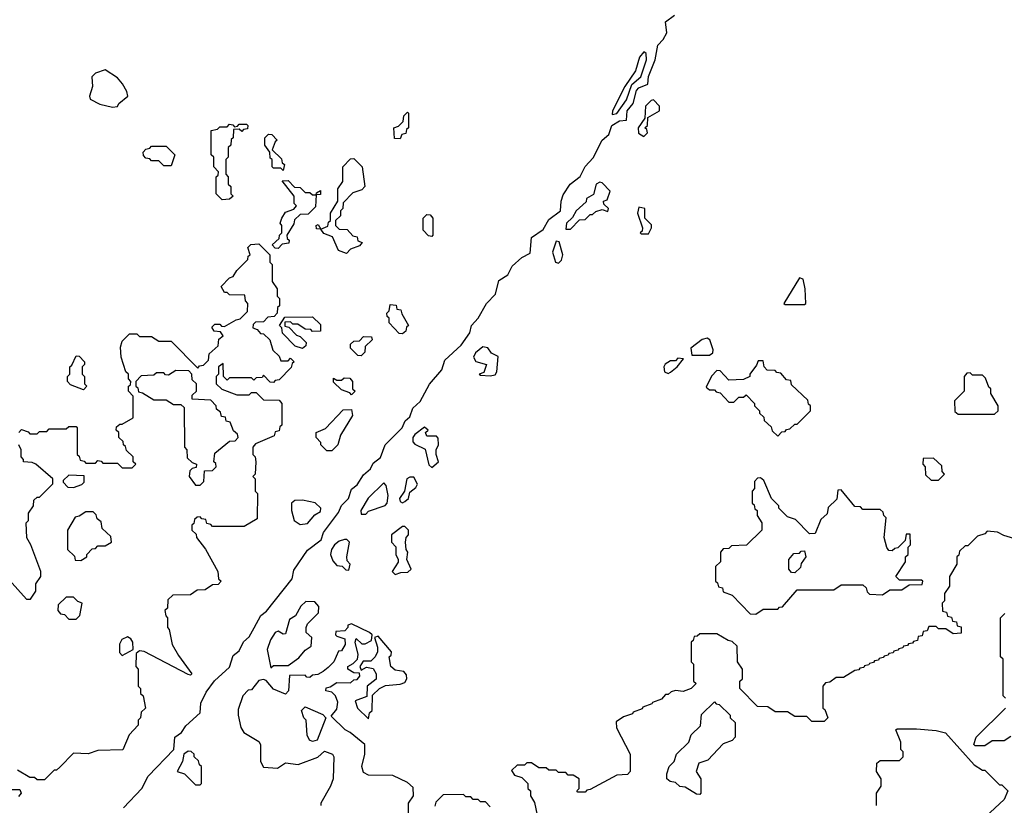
# Model space of a CAD drawing. Extents: x 2889633 to 3052318, y 540750 to 918690.
# Tile 140 of 256: x 2952164 to 2956205, y 693836 to 697059. Entities that reach past the tile are written whole.
import ezdxf

# ---------------------------------------------------------------- set-up
doc = ezdxf.new("R2010")
doc.units = 0

msp = doc.modelspace()

# ---------------------------------------------------------------- linework, layer by layer
at = {"layer": '0CON02XD'}
for points in [[(2952590, 693825), (2952665.7, 693904.3), (2952691.2, 693955), (2952795.8, 694064.2), (2952800, 694115), (2952827.5, 694135), (2952845, 694162.5), (2952904.1, 694215.9), (2952907.5, 694255), (2952929.3, 694300.7), (2952963, 694347), (2953025, 694402.5), (2953039.5, 694450.4), (2953065, 694470), (2953083, 694507), (2953105, 694527.5), (2953125.5, 694564.5), (2953153.8, 694615), (2953177.1, 694632.9), (2953282.5, 694765), (2953288.8, 694801.2), (2953345, 694883.3), (2953401.2, 694925), (2953411.2, 694955), (2953472.9, 695037.1), (2953485, 695066.2), (2953513.8, 695095), (2953525, 695133.3), (2953549.1, 695150.9), (2953575, 695191.2), (2953603.6, 695216.4), (2953615, 695240), (2953645, 695263.3), (2953664, 695315), (2953733.8, 695385), (2953746.4, 695413.6), (2953765, 695430), (2953776.7, 695465), (2953807.5, 695492.5), (2953845.9, 695564.1), (2953896.9, 695623.1), (2953908.3, 695661.7), (2953976.2, 695723.8), (2954011.2, 695775), (2954018.8, 695805), (2954045.8, 695834.2), (2954080, 695895), (2954117, 695933), (2954130.9, 695989.1), (2954167.9, 696012.1), (2954185, 696048), (2954225, 696083.8), (2954258.3, 696101.7), (2954264.5, 696165.4), (2954312, 696198), (2954335, 696238.8), (2954384, 696275), (2954385.8, 696315), (2954395, 696340), (2954422.5, 696385), (2954464.4, 696415.6), (2954485, 696456.7), (2954517, 696493), (2954553.8, 696565), (2954581.2, 696588.8), (2954594, 696625), (2954625, 696643.8), (2954655, 696647.5), (2954657.5, 696685), (2954681.2, 696715), (2954695, 696768.8), (2954705, 696780), (2954742, 696795), (2954744.4, 696825.6), (2954772, 696895), (2954782.5, 696955), (2954805, 696977.5), (2954820, 697005), (2954815, 697050), (2954851.7, 697078.3)], [(2954595, 696670), (2954615, 696674), (2954655, 696730), (2954676.1, 696793.9), (2954713.3, 696825), (2954736, 696895), (2954735, 696920), (2954725, 696927.5), (2954707.5, 696905), (2954690.7, 696849.3), (2954647.5, 696785), (2954596.7, 696685), (2954595, 696670)], [(2952545, 696700), (2952565, 696702.5), (2952570, 696715), (2952607.5, 696745), (2952603.3, 696765), (2952585.8, 696795.8), (2952565, 696821.2), (2952515, 696853.3), (2952475, 696840), (2952460, 696825), (2952462.5, 696785), (2952450, 696745), (2952453.3, 696733.3), (2952493, 696713), (2952545, 696700)], [(2954725, 696580), (2954740, 696595), (2954738.3, 696608.3), (2954730, 696615), (2954740, 696625), (2954741.7, 696658.3), (2954790, 696685), (2954790, 696705), (2954765, 696730), (2954755, 696727.5), (2954732.5, 696705), (2954730, 696655), (2954702.5, 696615), (2954703, 696593), (2954725, 696580)], [(2953725, 696570), (2953701.7, 696571.7), (2953700, 696615), (2953718.3, 696621.7), (2953738.3, 696641.7), (2953740, 696665), (2953755, 696680), (2953760, 696675), (2953760, 696615), (2953751.7, 696608.3), (2953748.3, 696591.7), (2953731.7, 696588.3), (2953725, 696570)], [(2952995, 696320), (2952970, 696345), (2952970, 696415), (2952978.3, 696421.7), (2952980, 696435), (2952960, 696455), (2952960, 696495), (2952950, 696505), (2952950, 696605), (2952975, 696610), (2952985, 696620), (2953015, 696620), (2953025, 696630), (2953038.3, 696628.3), (2953045, 696620), (2953058.3, 696621.7), (2953065, 696630), (2953095, 696630), (2953100, 696625), (2953098.3, 696611.7), (2953081.7, 696608.3), (2953075, 696600), (2953065, 696610), (2953041.7, 696608.3), (2953040, 696575), (2953031.7, 696568.3), (2953030, 696545), (2953020, 696535), (2953020, 696495), (2953010, 696485), (2953010, 696425), (2953020, 696415), (2953020, 696385), (2953030, 696375), (2953030, 696345), (2953040, 696335), (2953025, 696322.5), (2952995, 696320)], [(2953245, 696440), (2953235, 696450), (2953205, 696450), (2953200, 696455), (2953200, 696485), (2953191.7, 696491.7), (2953190, 696515), (2953170, 696545), (2953170, 696575), (2953185, 696590), (2953198.3, 696588.3), (2953220, 696565), (2953211.7, 696558.3), (2953200, 696525), (2953238.3, 696488.3), (2953241.7, 696471.7), (2953250, 696465), (2953245, 696440)], [(2952785, 696460), (2952755, 696460), (2952735, 696480), (2952705, 696480), (2952698.3, 696488.3), (2952681.7, 696491.7), (2952671.7, 696501.7), (2952670, 696515), (2952681.7, 696528.3), (2952698.3, 696531.7), (2952705, 696540), (2952765, 696540), (2952800, 696505), (2952785, 696460)], [(2953505, 696100), (2953471.7, 696111.7), (2953448.3, 696168.3), (2953411.7, 696181.7), (2953400, 696200), (2953381.7, 696201.7), (2953380, 696215), (2953388.3, 696218.3), (2953400, 696200), (2953428.3, 696211.7), (2953431.7, 696228.3), (2953440, 696235), (2953440, 696265), (2953470, 696315), (2953470, 696365), (2953490, 696395), (2953490, 696455), (2953521.7, 696488.3), (2953535, 696490), (2953570, 696455), (2953580, 696375), (2953568.3, 696361.7), (2953531.7, 696348.3), (2953491.7, 696308.3), (2953490, 696285), (2953480, 696275), (2953480, 696255), (2953460, 696235), (2953460, 696215), (2953475, 696200), (2953508.3, 696198.3), (2953531.7, 696171.7), (2953548.3, 696168.3), (2953551.7, 696151.7), (2953570, 696145), (2953558.3, 696131.7), (2953521.7, 696118.3), (2953505, 696100)], [(2953225, 696120), (2953211.7, 696121.7), (2953200, 696135), (2953228.3, 696161.7), (2953230, 696175), (2953240, 696185), (2953240, 696215), (2953232.5, 696225), (2953240, 696245), (2953255, 696270), (2953288.3, 696281.7), (2953300, 696295), (2953290, 696305), (2953290, 696335), (2953241.7, 696398.3), (2953265, 696400), (2953291.7, 696371.7), (2953315, 696370), (2953335, 696350), (2953355, 696350), (2953365, 696340), (2953380, 696340), (2953381.7, 696348.3), (2953398.3, 696358.3), (2953398.3, 696341.7), (2953380, 696340), (2953378.3, 696291.7), (2953348.3, 696261.7), (2953315, 696260), (2953291.7, 696238.3), (2953288.3, 696221.7), (2953260, 696175), (2953261.7, 696161.7), (2953270, 696155), (2953268.3, 696141.7), (2953241.7, 696138.3), (2953225, 696120)], [(2954425, 696200), (2954461.7, 696238.3), (2954485, 696240), (2954505, 696260), (2954515, 696260), (2954528.3, 696271.7), (2954555, 696280), (2954578.3, 696271.7), (2954580, 696285), (2954561.7, 696301.7), (2954560, 696315), (2954575, 696320), (2954587.5, 696355), (2954555, 696390), (2954545, 696392.5), (2954530, 696385), (2954518.3, 696341.7), (2954490, 696325), (2954488.3, 696311.7), (2954447.5, 696275), (2954433, 696247), (2954407.5, 696225), (2954405, 696200), (2954425, 696200)], [(2954745, 696180), (2954757.5, 696205), (2954757, 696217), (2954730, 696245), (2954730, 696285), (2954705, 696290), (2954700, 696265), (2954720, 696205), (2954718.3, 696191.7), (2954710, 696185), (2954715, 696180), (2954745, 696180)], [(2953855, 696170), (2953841.7, 696171.7), (2953820, 696195), (2953820, 696245), (2953835, 696260), (2953848.3, 696258.3), (2953860, 696245), (2953860, 696175), (2953855, 696170)], [(2954375, 696060), (2954387, 696073), (2954392.5, 696095), (2954378.3, 696148.3), (2954365, 696150), (2954350, 696105), (2954362.5, 696065), (2954375, 696060)], [(2952160, 695365), (2952171.7, 695378.3), (2952198.3, 695368.3), (2952205, 695360), (2952235, 695360), (2952245, 695370), (2952275, 695370), (2952285, 695380), (2952355, 695380), (2952365, 695390), (2952395, 695390), (2952400, 695385), (2952400, 695275), (2952408.3, 695268.3), (2952411.7, 695251.7), (2952428.3, 695248.3), (2952435, 695240), (2952475, 695240), (2952485, 695250), (2952498.3, 695248.3), (2952505, 695240), (2952565, 695240), (2952585, 695220), (2952625, 695220), (2952640, 695235), (2952630, 695245), (2952630, 695265), (2952601.7, 695291.7), (2952598.3, 695308.3), (2952590, 695315), (2952588.3, 695328.3), (2952570, 695345), (2952570, 695365), (2952560, 695375), (2952561.7, 695388.3), (2952575, 695400), (2952585, 695400), (2952630, 695425), (2952630, 695515), (2952610, 695535), (2952610, 695555), (2952618.3, 695561.7), (2952620, 695575), (2952610, 695585), (2952610, 695605), (2952600, 695615), (2952580, 695675), (2952577.5, 695715), (2952585, 695740), (2952615, 695770), (2952645, 695770), (2952655, 695760), (2952705, 695760), (2952735, 695740), (2952785, 695740), (2952895, 695630), (2952901.7, 695638.3), (2952918.3, 695641.7), (2952938.3, 695661.7), (2952941.7, 695688.3), (2952978.3, 695721.7), (2952981.7, 695748.3), (2952998.3, 695761.7), (2952988.3, 695778.3), (2952961.7, 695781.7), (2952951.7, 695798.3), (2952965, 695810), (2952985, 695810), (2952991.7, 695801.7), (2953005, 695800), (2953051.7, 695828.3), (2953068.3, 695831.7), (2953098.3, 695861.7), (2953100, 695895), (2953090, 695905), (2953088.3, 695928.3), (2953025, 695930), (2953015, 695940), (2953005, 695940), (2952990, 695965), (2953025, 696000), (2953040, 696005), (2953055, 696030), (2953100, 696075), (2953101.7, 696088.3), (2953110, 696095), (2953100, 696125), (2953113, 696137), (2953145, 696140), (2953190, 696095), (2953190, 696065), (2953200, 696055), (2953200, 695985), (2953220, 695955), (2953220, 695925), (2953230, 695915), (2953230, 695885), (2953221.7, 695878.3), (2953220, 695855), (2953208.3, 695841.7), (2953181.7, 695838.3), (2953165, 695820), (2953131.7, 695818.3), (2953121.7, 695808.3), (2953120, 695795), (2953138.3, 695788.3), (2953151.7, 695771.7), (2953165, 695770), (2953190, 695745), (2953203, 695703), (2953228.3, 695678.3), (2953235, 695660), (2953265, 695660), (2953275, 695670), (2953290, 695655), (2953281.7, 695648.3), (2953278.3, 695631.7), (2953228.3, 695581.7), (2953211.7, 695578.3), (2953205, 695570), (2953191.7, 695571.7), (2953165, 695600), (2953158.3, 695591.7), (2953135, 695590), (2953125, 695580), (2953115, 695590), (2953025, 695590), (2953015, 695580), (2953000, 695595), (2952998.3, 695648.3), (2952980, 695635), (2952980, 695605), (2952970, 695595), (2952970, 695565), (2952993, 695543), (2953055, 695520), (2953105, 695520), (2953115, 695530), (2953135, 695530), (2953165, 695500), (2953228.3, 695498.3), (2953240, 695485), (2953240, 695395), (2953231.7, 695388.3), (2953228.3, 695371.7), (2953211.7, 695368.3), (2953208.3, 695351.7), (2953131.7, 695318.3), (2953120, 695305), (2953120, 695275), (2953130, 695265), (2953132.5, 695245), (2953130, 695195), (2953120, 695185), (2953130, 695175), (2953130, 695125), (2953140, 695115), (2953138.3, 695011.7), (2953085, 694980), (2952955, 694980), (2952948.3, 694988.3), (2952931.7, 694991.7), (2952928.3, 695008.3), (2952911.7, 695011.7), (2952905, 695020), (2952891.7, 695018.3), (2952881.7, 695008.3), (2952878.3, 694991.7), (2952870, 694985), (2952870, 694965), (2952888.3, 694948.3), (2952890, 694935), (2952927, 694887), (2952977.5, 694795), (2952980, 694765), (2952990, 694755), (2952978.3, 694741.7), (2952955, 694740), (2952925, 694720), (2952891.7, 694718.3), (2952865, 694700), (2952791.7, 694698.3), (2952771.7, 694678.3), (2952770, 694645), (2952760, 694635), (2952763, 694613), (2952770, 694605), (2952770, 694565), (2952777, 694557), (2952790, 694495), (2952815, 694450), (2952870, 694375), (2952865, 694370), (2952855, 694372.5), (2952675, 694467.5), (2952655, 694470), (2952641.7, 694458.3), (2952640, 694405), (2952650, 694395), (2952650, 694325), (2952660, 694315), (2952660, 694295), (2952670, 694285), (2952680, 694235), (2952661.7, 694218.3), (2952660, 694195), (2952650, 694185), (2952650, 694165), (2952612.5, 694125), (2952586.7, 694063.3), (2952485, 694060), (2952445, 694047.5), (2952385, 694050), (2952328.3, 693991.7), (2952315, 693980), (2952305, 693980), (2952265, 693940), (2952235, 693940), (2952225, 693950), (2952205, 693950), (2952155, 693980)], [(2955385, 695890), (2955390, 695895), (2955387.5, 695955), (2955380, 695995), (2955365, 696000), (2955300, 695895), (2955305, 695890), (2955385, 695890)], [(2953735, 695770), (2953721.7, 695771.7), (2953680, 695815), (2953680, 695835), (2953671.7, 695841.7), (2953670, 695855), (2953680, 695865), (2953685, 695890), (2953708.3, 695888.3), (2953711.7, 695871.7), (2953728.3, 695868.3), (2953731.7, 695851.7), (2953760, 695805), (2953751.7, 695798.3), (2953748.3, 695781.7), (2953735, 695770)], [(2953325, 695710), (2953295, 695720), (2953243, 695773), (2953240, 695795), (2953230, 695805), (2953251.7, 695838.3), (2953365, 695840), (2953398.3, 695808.3), (2953398.3, 695781.7), (2953365, 695780), (2953358.3, 695788.3), (2953335, 695790), (2953305, 695810), (2953285, 695810), (2953275, 695820), (2953251.7, 695818.3), (2953251.7, 695801.7), (2953268.3, 695798.3), (2953300, 695765), (2953315, 695760), (2953340, 695735), (2953338.3, 695721.7), (2953325, 695710)], [(2953565, 695680), (2953551.7, 695681.7), (2953521.7, 695711.7), (2953521.7, 695728.3), (2953535, 695740), (2953558.3, 695741.7), (2953575, 695760), (2953608.3, 695758.3), (2953610, 695745), (2953581.7, 695718.3), (2953580, 695695), (2953565, 695680)], [(2954995, 695682.5), (2955008.3, 695691.7), (2955010, 695705), (2954996.1, 695746.1), (2954985, 695752.5), (2954965, 695746.7), (2954918.3, 695711.7), (2954923, 695683), (2954995, 695682.5)], [(2954095, 695597.5), (2954115, 695602.5), (2954122.5, 695615), (2954127, 695677), (2954100.7, 695690.7), (2954085, 695712.5), (2954065, 695716.7), (2954035, 695692.5), (2954026.7, 695675), (2954036.4, 695656.4), (2954080, 695645), (2954068.3, 695611.7), (2954050, 695605), (2954055, 695600), (2954095, 695597.5)], [(2952425, 695540), (2952371.7, 695561.7), (2952360, 695575), (2952360, 695595), (2952370, 695605), (2952370, 695635), (2952378.3, 695641.7), (2952395, 695680), (2952408.3, 695678.3), (2952430, 695655), (2952430, 695645), (2952420, 695635), (2952420, 695605), (2952430, 695595), (2952430, 695565), (2952440, 695555), (2952425, 695540)], [(2954825, 695607.5), (2954835, 695612.5), (2954862.5, 695635), (2954888.3, 695668.3), (2954865, 695670), (2954855, 695660), (2954835, 695660), (2954813.6, 695646.4), (2954807.5, 695635), (2954810, 695615), (2954825, 695607.5)], [(2955275, 695350), (2955291.7, 695368.3), (2955305, 695370), (2955311.7, 695378.3), (2955325, 695380), (2955345, 695400), (2955355, 695400), (2955410, 695455), (2955410, 695475), (2955401.7, 695481.7), (2955398.3, 695498.3), (2955331.7, 695561.7), (2955328.3, 695578.3), (2955311.7, 695581.7), (2955288.3, 695608.3), (2955271.7, 695611.7), (2955265, 695620), (2955231.7, 695621.7), (2955220, 695635), (2955215, 695660), (2955195, 695660), (2955188.3, 695641.7), (2955160, 695605), (2955160, 695595), (2955135, 695582.5), (2955075, 695580), (2955038.3, 695618.3), (2955025, 695620), (2955003, 695597), (2954981.7, 695551.7), (2954995, 695540), (2955015, 695540), (2955021.7, 695531.7), (2955038.3, 695528.3), (2955075, 695490), (2955095, 695490), (2955115, 695510), (2955135, 695510), (2955145, 695520), (2955180, 695485), (2955180, 695475), (2955200, 695455), (2955200, 695445), (2955218.3, 695428.3), (2955220, 695415), (2955248.3, 695388.3), (2955251.7, 695371.7), (2955275, 695350)], [(2952905, 695150), (2952920, 695165), (2952921.7, 695208.3), (2952955, 695210), (2952970, 695225), (2952968.3, 695238.3), (2952960, 695245), (2952965, 695280), (2953025, 695330), (2953048.3, 695331.7), (2953060, 695345), (2953058.3, 695358.3), (2953041.7, 695371.7), (2953028.3, 695408.3), (2953011.7, 695411.7), (2953008.3, 695428.3), (2952991.7, 695431.7), (2952988.3, 695448.3), (2952971.7, 695461.7), (2952970, 695475), (2952948.3, 695498.3), (2952871.7, 695501.7), (2952871.7, 695518.3), (2952890, 695535), (2952890, 695565), (2952871.7, 695581.7), (2952870, 695605), (2952858.3, 695618.3), (2952805, 695620), (2952775, 695600), (2952761.7, 695601.7), (2952755, 695610), (2952725, 695610), (2952715, 695600), (2952661.7, 695598.3), (2952640, 695575), (2952640, 695555), (2952648.3, 695548.3), (2952651.7, 695531.7), (2952668.3, 695528.3), (2952715, 695500), (2952765, 695500), (2952795, 695480), (2952825, 695480), (2952838.3, 695468.3), (2952840, 695305), (2952850, 695295), (2952851.7, 695261.7), (2952871.7, 695241.7), (2952890, 695235), (2952888.3, 695221.7), (2952871.7, 695218.3), (2952861.7, 695208.3), (2952860, 695185), (2952885, 695150), (2952905, 695150)], [(2953525, 695520), (2953518.3, 695528.3), (2953485, 695540), (2953451.7, 695571.7), (2953451.7, 695588.3), (2953465, 695580), (2953485, 695580), (2953495, 695590), (2953518.3, 695588.3), (2953530, 695575), (2953530, 695545), (2953540, 695535), (2953525, 695520)], [(2956165, 695440), (2956180, 695455), (2956180, 695475), (2956150, 695525), (2956150, 695545), (2956141.7, 695551.7), (2956128.3, 695588.3), (2956115, 695600), (2956075, 695600), (2956065, 695610), (2956051.7, 695608.3), (2956040, 695595), (2956040, 695535), (2956000, 695495), (2956001.7, 695451.7), (2956015, 695440), (2956165, 695440)], [(2953445, 695290), (2953425, 695290), (2953400, 695315), (2953400, 695325), (2953380, 695345), (2953380, 695365), (2953418.3, 695381.7), (2953491.7, 695458.3), (2953525, 695460), (2953530, 695435), (2953480, 695355), (2953470, 695315), (2953445, 695290)], [(2953855, 695222.5), (2953882.5, 695245), (2953873.3, 695275), (2953873.8, 695295), (2953883.3, 695315), (2953881.7, 695341.7), (2953875, 695350), (2953835, 695350), (2953830, 695365), (2953840, 695375), (2953825, 695387.5), (2953785, 695357.5), (2953777.5, 695345), (2953777, 695327), (2953785, 695317.5), (2953827.5, 695297.5), (2953843, 695233), (2953855, 695222.5)], [(2952085, 694800), (2952191.7, 694681.7), (2952208.3, 694681.7), (2952230, 694715), (2952230, 694745), (2952250, 694775), (2952250, 694795), (2952210, 694905), (2952193, 694933), (2952190, 694995), (2952200, 695005), (2952200, 695035), (2952220, 695065), (2952221.7, 695088.3), (2952235, 695100), (2952245, 695100), (2952300, 695155), (2952300, 695175), (2952230, 695235), (2952215, 695242.5), (2952180, 695245), (2952180, 695255), (2952170, 695265), (2952170, 695295), (2952160, 695315)], [(2955935, 695170), (2955960, 695195), (2955950, 695205), (2955948.3, 695228.3), (2955915, 695260), (2955871.7, 695258.3), (2955870, 695235), (2955880, 695225), (2955881.7, 695191.7), (2955905, 695170), (2955935, 695170)], [(2952385, 695140), (2952418.3, 695151.7), (2952428.3, 695161.7), (2952428.3, 695188.3), (2952365, 695190), (2952341.7, 695168.3), (2952341.7, 695161.7), (2952361.7, 695141.7), (2952385, 695140)], [(2953735, 695077.5), (2953745, 695082.5), (2953760, 695095), (2953765, 695120), (2953790, 695140), (2953797, 695153), (2953781.7, 695181.7), (2953765, 695182.5), (2953752.5, 695175), (2953742.5, 695125), (2953722.5, 695095), (2953725, 695082.5), (2953735, 695077.5)], [(2955185, 694620), (2955215, 694640), (2955275, 694640), (2955281.7, 694648.3), (2955295, 694650), (2955355, 694720), (2955505, 694720), (2955535, 694740), (2955625, 694740), (2955638.3, 694728.3), (2955641.7, 694711.7), (2955651.7, 694701.7), (2955705, 694700), (2955735, 694720), (2955785, 694720), (2955815, 694740), (2955868.3, 694741.7), (2955870, 694755), (2955865, 694760), (2955775, 694760), (2955760, 694775), (2955800, 694835), (2955800, 694855), (2955810, 694865), (2955810, 694895), (2955820, 694905), (2955818.3, 694948.3), (2955801.7, 694948.3), (2955798.3, 694921.7), (2955768.3, 694891.7), (2955755, 694890), (2955745, 694880), (2955731.7, 694881.7), (2955723, 694893), (2955712.5, 694935), (2955720, 695015), (2955710, 695025), (2955708.3, 695038.3), (2955695, 695050), (2955625, 695050), (2955615, 695060), (2955591.7, 695061.7), (2955535, 695130), (2955521.7, 695128.3), (2955518.3, 695091.7), (2955481.7, 695058.3), (2955478.3, 695031.7), (2955451.7, 695008.3), (2955428.3, 694951.7), (2955405, 694950), (2955348.3, 695008.3), (2955315, 695020), (2955280, 695055), (2955280, 695065), (2955250, 695095), (2955218.3, 695168.3), (2955205, 695180), (2955191.7, 695178.3), (2955180, 695165), (2955180, 695135), (2955170, 695125), (2955170, 695075), (2955178.3, 695068.3), (2955181.7, 695051.7), (2955190, 695045), (2955190, 695025), (2955210, 694995), (2955210, 694965), (2955147, 694903), (2955085, 694900), (2955075, 694890), (2955051.7, 694888.3), (2955040, 694875), (2955040, 694835), (2955020, 694815), (2955020, 694755), (2955028.3, 694748.3), (2955031.7, 694731.7), (2955048.3, 694728.3), (2955051.7, 694711.7), (2955088.3, 694698.3), (2955161.7, 694621.7), (2955185, 694620)], [(2953585, 695030), (2953595, 695042.5), (2953663.6, 695066.4), (2953672.5, 695075), (2953676.4, 695106.4), (2953667.5, 695147.5), (2953658.3, 695158.3), (2953594.2, 695095.8), (2953563.3, 695045), (2953565, 695030), (2953585, 695030)], [(2953315, 694987.5), (2953345, 694992.5), (2953375, 695027.5), (2953398.3, 695041.7), (2953400, 695055), (2953377, 695077), (2953325, 695087.5), (2953293, 695087), (2953280, 695075), (2953280, 695045), (2953290, 695005), (2953315, 694987.5)], [(2952415, 694840), (2952440, 694855), (2952440, 694865), (2952461.7, 694888.3), (2952475, 694890), (2952485, 694900), (2952515, 694900), (2952540, 694915), (2952538.3, 694938.3), (2952501.7, 694971.7), (2952498.3, 694998.3), (2952481.7, 695011.7), (2952478.3, 695028.3), (2952465, 695040), (2952435, 695040), (2952408.3, 695021.7), (2952391.7, 695018.3), (2952360, 694965), (2952360, 694885), (2952388.3, 694858.3), (2952391.7, 694841.7), (2952415, 694840)], [(2953705, 694782.5), (2953728.3, 694791.7), (2953757, 694793), (2953770, 694805), (2953752.5, 694845), (2953757.5, 694875), (2953750, 694885), (2953747.5, 694915), (2953750, 694935), (2953760, 694945), (2953760, 694965), (2953745, 694980), (2953735, 694980), (2953690, 694945), (2953690, 694915), (2953707, 694897), (2953707.5, 694865), (2953717.5, 694845), (2953717, 694833), (2953692.5, 694795), (2953705, 694782.5)], [(2956271.7, 694921.7), (2956203, 694943), (2956177, 694957), (2956135, 694960), (2956125, 694950), (2956095, 694940), (2956055, 694900), (2956045, 694900), (2956021.7, 694878.3), (2956018.3, 694861.7), (2956010, 694855), (2956010, 694825), (2955980, 694775), (2955980, 694735), (2955960, 694705), (2955960, 694675), (2955950, 694665), (2955951.7, 694631.7), (2955968.3, 694628.3), (2955971.7, 694611.7), (2955988.3, 694608.3), (2955991.7, 694591.7), (2956008.3, 694588.3), (2956011.7, 694571.7), (2956028.3, 694568.3), (2956028.3, 694541.7), (2955995, 694540), (2955965, 694560), (2955935, 694560), (2955925, 694570), (2955895, 694570), (2955888.3, 694551.7), (2955871.7, 694548.3), (2955868.3, 694531.7), (2955851.7, 694528.3), (2955848.3, 694511.7), (2955831.7, 694508.3), (2955828.3, 694501.7), (2955811.7, 694498.3), (2955808.3, 694491.7), (2955791.7, 694488.3), (2955788.3, 694481.7), (2955771.7, 694478.3), (2955768.3, 694471.7), (2955751.7, 694468.3), (2955748.3, 694461.7), (2955731.7, 694458.3), (2955728.3, 694451.7), (2955711.7, 694448.3), (2955708.3, 694441.7), (2955691.7, 694438.3), (2955688.3, 694431.7), (2955671.7, 694428.3), (2955668.3, 694421.7), (2955651.7, 694418.3), (2955648.3, 694411.7), (2955631.7, 694408.3), (2955628.3, 694401.7), (2955611.7, 694398.3), (2955608.3, 694391.7), (2955591.7, 694388.3), (2955545, 694360), (2955515, 694360), (2955488.3, 694341.7), (2955471.7, 694338.3), (2955460, 694325), (2955460, 694235), (2955468.3, 694228.3), (2955480, 694195), (2955465, 694180), (2955415, 694180), (2955395, 694200), (2955345, 694200), (2955315, 694220), (2955265, 694220), (2955235, 694240), (2955191.7, 694241.7), (2955120, 694315), (2955120, 694345), (2955130, 694355), (2955130, 694395), (2955110, 694425), (2955108.3, 694488.3), (2955088.3, 694508.3), (2955071.7, 694511.7), (2955025, 694540), (2954955, 694540), (2954945, 694530)], [(2953515, 694800), (2953520, 694825), (2953508.3, 694838.3), (2953506.7, 694855), (2953517.5, 694915), (2953507, 694927), (2953497, 694927), (2953475, 694920), (2953456.1, 694903.9), (2953444.1, 694885.9), (2953440, 694865), (2953449.3, 694839.3), (2953465, 694820), (2953487, 694817), (2953501.7, 694801.7), (2953515, 694800)], [(2955345, 694790), (2955331.7, 694791.7), (2955320, 694805), (2955320, 694845), (2955341.7, 694868.3), (2955365, 694870), (2955371.7, 694878.3), (2955385, 694880), (2955390, 694855), (2955371.7, 694828.3), (2955368.3, 694811.7), (2955345, 694790)], [(2952395, 694600), (2952410, 694615), (2952420, 694665), (2952401.7, 694671.7), (2952385, 694690), (2952355, 694690), (2952321.7, 694658.3), (2952320, 694635), (2952331.7, 694621.7), (2952348.3, 694618.3), (2952365, 694600), (2952395, 694600)], [(2953195, 694400), (2953205, 694410), (2953265, 694410), (2953309.3, 694440.7), (2953335, 694472.5), (2953360.7, 694489.3), (2953362.5, 694525), (2953340, 694545), (2953340, 694565), (2953345, 694580), (2953390, 694625), (2953391.7, 694651.7), (2953375, 694670), (2953338.3, 694671.7), (2953317, 694653), (2953296.4, 694613.6), (2953271.2, 694598.8), (2953255, 694540), (2953245, 694537.5), (2953225, 694550), (2953212.5, 694545), (2953193.3, 694515), (2953180, 694475), (2953195, 694400)], [(2956210, 694275), (2956200, 694285), (2956200, 694435), (2956190, 694445), (2956190, 694605), (2956207, 694623)], [(2953760, 693795), (2953760, 693845), (2953780, 693875), (2953778.3, 693908.3), (2953755, 693930), (2953695, 693957.5), (2953595, 693960), (2953575, 693970), (2953567.5, 693995), (2953580, 694045), (2953580, 694085), (2953520, 694135), (2953500, 694145), (2953441.7, 694201.7), (2953465, 694230), (2953469.3, 694259.3), (2953460, 694285), (2953445, 694300), (2953420, 694305), (2953421.7, 694318.3), (2953438.3, 694321.7), (2953465, 694340), (2953521.7, 694338.3), (2953535, 694350), (2953548.3, 694351.7), (2953560, 694365), (2953558.3, 694378.3), (2953535, 694380), (2953510, 694395), (2953510, 694405), (2953533, 694417), (2953550, 694435), (2953552.5, 694455), (2953540, 694505), (2953545, 694520), (2953568.3, 694498.3), (2953581.7, 694498.3), (2953608.3, 694511.7), (2953610, 694535), (2953600, 694545), (2953525, 694580), (2953510, 694575), (2953510, 694565), (2953498.3, 694551.7), (2953461.7, 694548.3), (2953460, 694535), (2953465, 694530), (2953498.3, 694518.3), (2953500, 694495), (2953485, 694470), (2953471.7, 694468.3), (2953452.5, 694425), (2953429.3, 694400.7), (2953410, 694385), (2953387, 694373), (2953365, 694370), (2953355, 694360), (2953341.7, 694361.7), (2953335, 694370), (2953271.7, 694368.3), (2953267.5, 694305), (2953255, 694292.5), (2953205, 694312.5), (2953175, 694347.5), (2953165, 694352.5), (2953145, 694347.5), (2953115, 694310), (2953101.7, 694308.3), (2953080, 694285), (2953060.7, 694229.3), (2953060, 694205), (2953071.2, 694155), (2953083.3, 694135), (2953145, 694097.5), (2953152.5, 694085), (2953152.5, 694015), (2953165, 693992.5), (2953221.7, 693988.3), (2953255, 694010), (2953307, 694003), (2953387, 694033), (2953415, 694057.5), (2953447.5, 694045), (2953452.5, 694035), (2953450, 693945), (2953440, 693915), (2953400, 693845), (2953400, 693835)], [(2953595, 694190), (2953600, 694215), (2953610, 694225), (2953611.7, 694288.3), (2953640, 694315), (2953665, 694327.5), (2953725, 694332.5), (2953745, 694340), (2953752.5, 694355), (2953751.7, 694371.7), (2953740, 694385), (2953705, 694390), (2953687.5, 694405), (2953680, 694445), (2953688.3, 694451.7), (2953690, 694465), (2953635, 694530), (2953620, 694525), (2953632.5, 694485), (2953632.5, 694465), (2953622.5, 694445), (2953605, 694427.5), (2953573, 694427), (2953560, 694405), (2953565, 694390), (2953587, 694403), (2953615, 694397.5), (2953626.7, 694375), (2953627, 694353), (2953590, 694325), (2953588.3, 694281.7), (2953540, 694265), (2953550, 694235), (2953595, 694190)], [(2954945, 694530), (2954931.7, 694528.3), (2954928.3, 694511.7), (2954920, 694505), (2954920, 694425), (2954930, 694415), (2954930, 694345), (2954940, 694335), (2954920, 694315), (2954887, 694303), (2954855, 694307.5), (2954838.3, 694301.7), (2954825, 694290), (2954815, 694290), (2954798.3, 694271.7), (2954761.7, 694258.3), (2954758.3, 694251.7), (2954721.7, 694238.3), (2954718.3, 694231.7), (2954681.7, 694218.3), (2954678.3, 694211.7), (2954641.7, 694198.3), (2954611.7, 694178.3), (2954613, 694153), (2954670, 694045), (2954670, 693975), (2954658.3, 693961.7), (2954615, 693960), (2954505, 693900), (2954491.7, 693898.3), (2954485, 693890), (2954455, 693890), (2954450, 693895), (2954460, 693905), (2954460, 693945), (2954435, 693960), (2954415, 693960), (2954405, 693970), (2954375, 693970), (2954365, 693980), (2954335, 693980), (2954325, 693990), (2954295, 693990), (2954265, 694010), (2954245, 694010), (2954235, 694000), (2954205, 694000), (2954181.7, 693978.3), (2954195, 693960), (2954225, 693950), (2954250, 693925), (2954250, 693905), (2954260, 693895), (2954260, 693875), (2954277, 693847), (2954287.5, 693795)], [(2952585, 694450), (2952630, 694475), (2952627.5, 694505), (2952619.3, 694519.3), (2952606.4, 694526.4), (2952583.6, 694516.4), (2952573, 694497), (2952573, 694463), (2952585, 694450)], [(2954955, 693880), (2954941.7, 693881.7), (2954895, 693910), (2954873, 693913), (2954855, 693930), (2954833, 693933), (2954820, 693945), (2954820, 693965), (2954830, 693995), (2954850, 694015), (2954860, 694045), (2954910, 694095), (2954920, 694125), (2954958.3, 694161.7), (2954961.7, 694208.3), (2955015, 694260), (2955021.7, 694251.7), (2955035, 694250), (2955080, 694205), (2955080, 694195), (2955100, 694175), (2955100, 694115), (2955088.3, 694101.7), (2955051.7, 694088.3), (2954988.3, 694021.7), (2954951.7, 694008.3), (2954940, 693975), (2954960, 693945), (2954960, 693885), (2954955, 693880)], [(2953365, 694097.5), (2953353, 694103), (2953343, 694123), (2953340, 694185), (2953330, 694195), (2953320, 694225), (2953335, 694240), (2953408.3, 694208.3), (2953420, 694195), (2953385, 694102.5), (2953365, 694097.5)], [(2956231.7, 694118.3), (2956205, 694100), (2956155, 694100), (2956125, 694080), (2956085, 694080), (2956080, 694085), (2956090, 694115), (2956210, 694235)], [(2955680, 693835), (2955680, 693885), (2955700, 693915), (2955700, 693945), (2955680, 693975), (2955681.7, 694008.3), (2955695, 694020), (2955775, 694020), (2955790, 694035), (2955790, 694055), (2955780, 694065), (2955780, 694095), (2955760, 694145), (2955765, 694150), (2955845, 694150), (2955925, 694143.3), (2955963.6, 694133.6), (2956081.7, 694001.7), (2956115, 693980), (2956125, 693980), (2956185, 693920), (2956195, 693920), (2956220, 693895), (2956205, 693860), (2956070, 693735)], [(2952905, 693920), (2952910, 693925), (2952910, 693995), (2952901.7, 694001.7), (2952898.3, 694018.3), (2952880, 694035), (2952880, 694045), (2952867, 694057), (2952855, 694057.5), (2952837.5, 694045), (2952832.5, 694015), (2952810, 693975), (2952840, 693965), (2952885, 693920), (2952905, 693920)], [(2952115, 693900), (2952165, 693900), (2952170, 693885), (2952158.3, 693871.7)], [(2954095, 693830), (2954075, 693850), (2954055, 693850), (2954045, 693860), (2954025, 693860), (2954015, 693870), (2953995, 693870), (2953985, 693880), (2953901.7, 693878.3), (2953871.7, 693848.3), (2953868.3, 693831.7)]]:
    msp.add_lwpolyline(points, dxfattribs=at)

doc.saveas('drawing.dxf')
